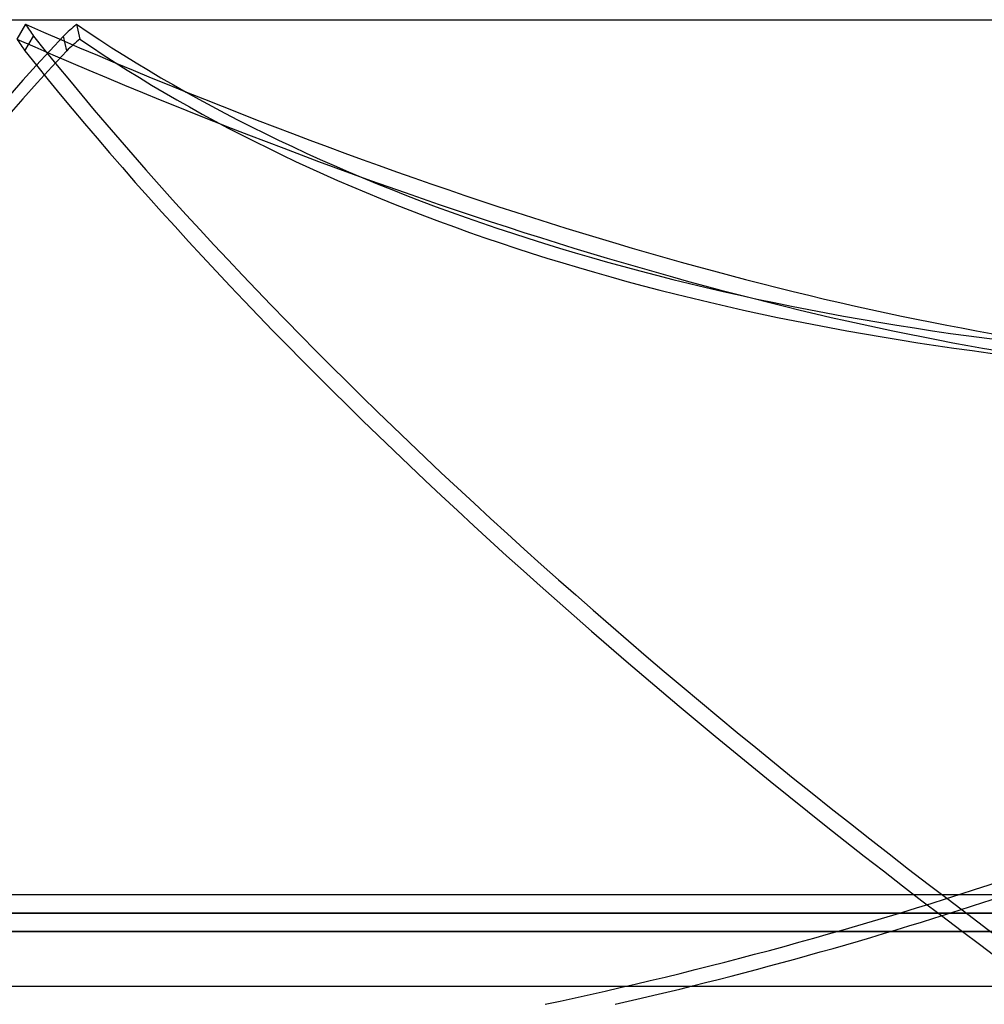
# Model space of a CAD drawing. Header units: millimetres. Extents: x -185 to 185, y -130 to 54.
# Tile 23 of 76: x -101 to -48, y 0 to 54. Entities that reach past the tile are written whole.
import ezdxf

# ---------------------------------------------------------------- set-up
doc = ezdxf.new("R2010")
doc.units = ezdxf.units.MM
doc.layers.add('MAIN-1', color=7, linetype='Continuous')
doc.layers.add('MAIN-2', color=7, linetype='Continuous')

msp = doc.modelspace()

# ---------------------------------------------------------------- linework, layer by layer
at = {"layer": 'MAIN-1'}
for p, q in [((-128, 54), (0, 54)), ((165, 6), (-165, 6))]:
    msp.add_line(p, q, dxfattribs=at)
at = {"layer": 'MAIN-2'}
for p, q in [((-100.436, 53.747), (-100.912, 52.938)), ((-97.637, 53.747), (-97.456, 52.938)), ((-100.47, 52.295), (-99.994, 53.104)), ((-98.172, 52.295), (-98.354, 53.104)), ((0, 5), (-128, 5)), ((-128, 5), (0, 5)), ((0, 4), (-127, 4)), ((-127, 4), (0, 4)), ((-164, 1), (164, 1))]:
    msp.add_line(p, q, dxfattribs=at)
for centre, major_axis, ratio, start_param, end_param in [((-115.475, 112.66), (113.867, -66.929), 0.345492, -1.240646, -0.694014), ((0.238, 24.405), (-108.625, 63.848), 0.345492, 0.632035, 0.641469), ((-0.091, 24.405), (-122.94, -27.602), 0.559017, -0.789276, -0.779842), ((9.229, 112.66), (128.872, 28.934), 0.559017, -2.661957, -2.115325), ((36.144, 24.405), (-157.868, -35.444), 0.559017, -0.688463, -0.122389), ((-0.238, 23.595), (108.625, -63.848), 0.345492, -2.509557, -2.500124), ((-115.951, 111.851), (113.867, -66.929), 0.345492, -1.240646, -0.694014), ((22.632, 24.405), (-139.487, 81.988), 0.345492, 0.732848, 1.298923), ((0.091, 23.595), (122.94, 27.602), 0.559017, 2.352317, 2.36175), ((9.411, 111.851), (128.872, 28.934), 0.559017, -2.661957, -2.115325), ((36.326, 23.595), (157.868, 35.444), 0.559017, 2.45313, 3.066246), ((22.157, 23.595), (139.487, -81.988), 0.345492, -2.408744, -1.851461), ((-85.529, 72.608), (-128.872, -28.934), 0.559017, 1.550714, 1.754945), ((-85.348, 71.799), (128.872, 28.934), 0.559017, -1.562499, -1.386648)]:
    msp.add_ellipse(centre, major_axis=major_axis, ratio=ratio, start_param=start_param, end_param=end_param, dxfattribs=at)

doc.saveas('drawing.dxf')
